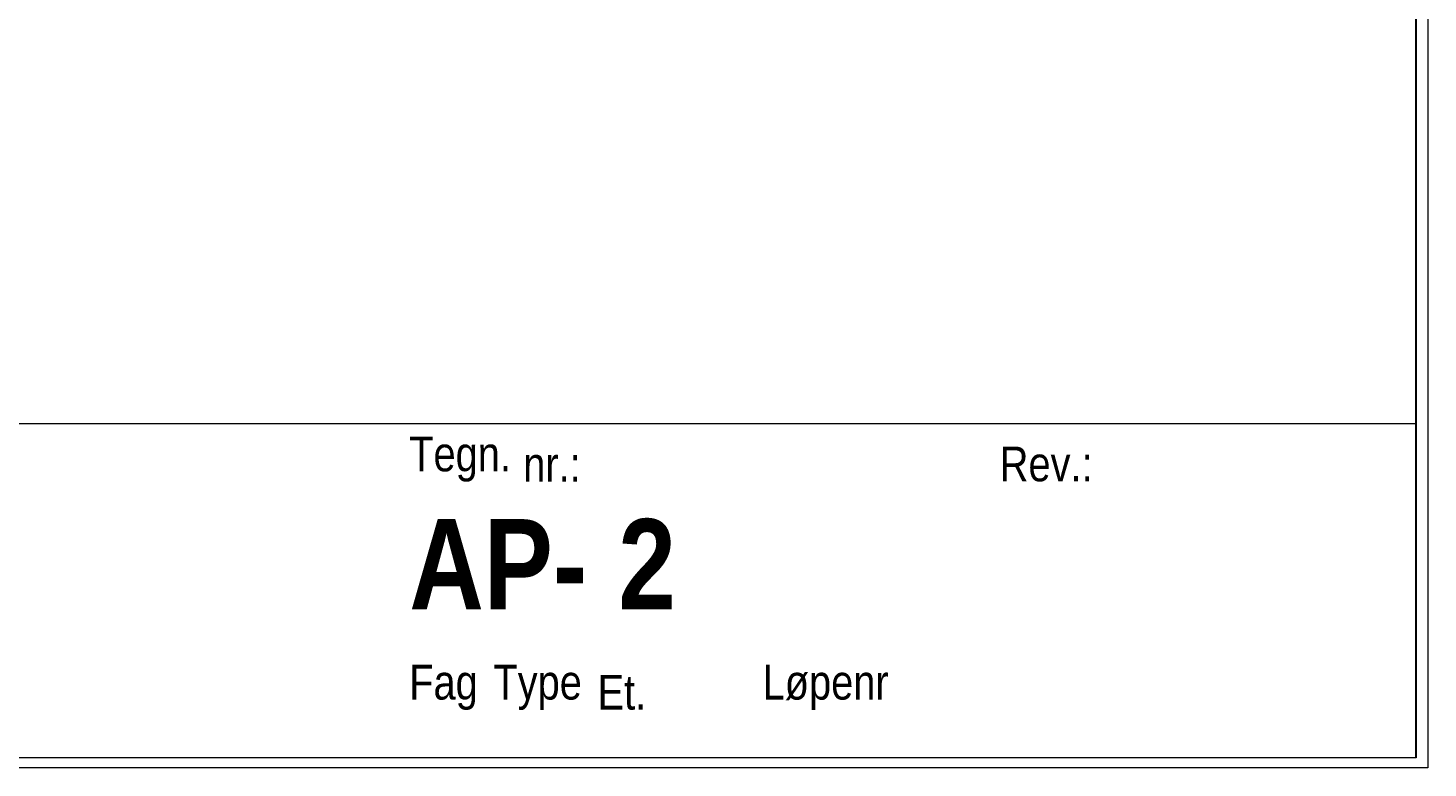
# Model space of a CAD drawing. Extents: x 16 to 1175, y 16 to 826.
# Tile 166 of 208: x 1032 to 1175, y 16 to 91. Entities that reach past the tile are written whole.
import ezdxf

# ---------------------------------------------------------------- set-up
doc = ezdxf.new("R2010")
doc.units = 0
doc.header["$MEASUREMENT"] = 0
doc.layers.add('Layer 1', color=7, linetype='Continuous', lineweight=0)

# ---------------------------------------------------------------- blocks, each defined once
blk = doc.blocks.new('Block_1')
at = {"layer": 'Layer 1'}
blk.add_lwpolyline([(17.2, 16.92), (17.2, 824.86), (1173.8, 824.86), (1173.8, 16.92), (17.2, 16.92)], dxfattribs=at)
blk = doc.blocks.new('Block_6')
at = {"layer": 'Layer 1'}
blk.add_lwpolyline([(17.2, 16.92), (17.2, 824.86), (1173.8, 824.86), (1173.8, 16.92), (17.2, 16.92)], dxfattribs=at)
blk = doc.blocks.new('Block_7')
at = {"layer": 'Layer 1'}
blk.add_lwpolyline([(17.2, 16.92), (17.2, 824.86), (1173.8, 824.86), (1173.8, 16.92), (17.2, 16.92)], dxfattribs=at)
blk = doc.blocks.new('Block_8')
at = {"layer": 'Layer 1'}
blk.add_lwpolyline([(17.2, 16.92), (17.2, 824.86), (1173.8, 824.86), (1173.8, 16.92), (17.2, 16.92)], dxfattribs=at)
blk = doc.blocks.new('Block_9')
at = {"layer": 'Layer 1'}
blk.add_lwpolyline([(17.2, 16.92), (17.2, 824.86), (1173.8, 824.86), (1173.8, 16.92), (17.2, 16.92)], dxfattribs=at)
blk = doc.blocks.new('Block_10')
at = {"layer": 'Layer 1'}
blk.add_lwpolyline([(17.2, 16.92), (17.2, 824.86), (1173.8, 824.86), (1173.8, 16.92), (17.2, 16.92)], dxfattribs=at)
blk = doc.blocks.new('Block_11')
at = {"layer": 'Layer 1'}
blk.add_lwpolyline([(17.2, 16.92), (17.2, 824.86), (1173.8, 824.86), (1173.8, 16.92), (17.2, 16.92)], dxfattribs=at)
blk = doc.blocks.new('Block_12')
at = {"layer": 'Layer 1'}
blk.add_lwpolyline([(17.2, 16.92), (17.2, 824.86), (1173.8, 824.86), (1173.8, 16.92), (17.2, 16.92)], dxfattribs=at)
blk = doc.blocks.new('Block_13')
at = {"layer": 'Layer 1'}
blk.add_lwpolyline([(17.2, 16.92), (17.2, 824.86), (1173.8, 824.86), (1173.8, 16.92), (17.2, 16.92)], dxfattribs=at)
blk = doc.blocks.new('Block_14')
at = {"layer": 'Layer 1'}
blk.add_lwpolyline([(17.2, 16.92), (17.2, 824.86), (1173.8, 824.86), (1173.8, 16.92), (17.2, 16.92)], dxfattribs=at)
blk = doc.blocks.new('Block_15')
at = {"layer": 'Layer 1'}
blk.add_lwpolyline([(17.2, 16.92), (17.2, 824.86), (1173.8, 824.86), (1173.8, 16.92), (17.2, 16.92)], dxfattribs=at)
blk = doc.blocks.new('Block_16')
at = {"layer": 'Layer 1'}
blk.add_lwpolyline([(17.2, 16.92), (17.2, 824.86), (1173.8, 824.86), (1173.8, 16.92), (17.2, 16.92)], dxfattribs=at)
blk = doc.blocks.new('Block_17')
at = {"layer": 'Layer 1'}
blk.add_lwpolyline([(17.2, 16.92), (17.2, 824.86), (1173.8, 824.86), (1173.8, 16.92), (17.2, 16.92)], dxfattribs=at)
blk = doc.blocks.new('Block_18')
at = {"layer": 'Layer 1'}
blk.add_lwpolyline([(17.2, 16.92), (17.2, 824.86), (1173.8, 824.86), (1173.8, 16.92), (17.2, 16.92)], dxfattribs=at)
at = {"layer": 'Layer 1', "insert": (1131.32, 45.07), "char_height": 0.2, "attachment_point": 7}
blk.add_mtext('\\C18;\\c0;\\FArial Narrow|b0|i0|c1;\\H3.541650;\\W1.000002;Rev.:', dxfattribs=at)
blk = doc.blocks.new('Block_19')
at = {"layer": 'Layer 1'}
blk.add_lwpolyline([(17.2, 16.92), (17.2, 824.86), (1173.8, 824.86), (1173.8, 16.92), (17.2, 16.92)], dxfattribs=at)
at = {"layer": 'Layer 1', "insert": (1071.08, 21.8), "char_height": 0.2, "attachment_point": 7}
blk.add_mtext('\\C18;\\c0;\\FArial Narrow|b0|i0|c1;\\H3.541650;\\W1.000002;Fag', dxfattribs=at)
blk = doc.blocks.new('Block_20')
at = {"layer": 'Layer 1'}
blk.add_lwpolyline([(17.2, 16.92), (17.2, 824.86), (1173.8, 824.86), (1173.8, 16.92), (17.2, 16.92)], dxfattribs=at)
at = {"layer": 'Layer 1', "insert": (1107.13, 21.8), "char_height": 0.2, "attachment_point": 7}
blk.add_mtext('\\C18;\\c0;\\FArial Narrow|b0|i0|c1;\\H3.541650;\\W1.000002;Løpenr', dxfattribs=at)
blk = doc.blocks.new('Block_21')
at = {"layer": 'Layer 1'}
blk.add_lwpolyline([(17.2, 16.92), (17.2, 824.86), (1173.8, 824.86), (1173.8, 16.92), (17.2, 16.92)], dxfattribs=at)
at = {"layer": 'Layer 1', "char_height": 0.2, "attachment_point": 7}
for s, insert in [('\\C18;\\c0;\\FArial Narrow|b0|i0|c1;\\H3.541650;\\W1.000002;Tegn. ', (1071.08, 45.07)), ('\\C18;\\c0;\\FArial Narrow|b0|i0|c1;\\H3.541650;\\W1.000002;nr.:', (1082.71, 45.07))]:
    blk.add_mtext(s, dxfattribs=dict(at, insert=insert))
blk = doc.blocks.new('Block_22')
at = {"layer": 'Layer 1'}
blk.add_lwpolyline([(17.2, 16.92), (17.2, 824.86), (1173.8, 824.86), (1173.8, 16.92), (17.2, 16.92)], dxfattribs=at)
at = {"layer": 'Layer 1', "char_height": 0.2, "attachment_point": 7}
for s, insert in [('\\C18;\\c0;\\FArial Narrow Bold|b1|i0|c1;\\H9.208267;\\W1.000002;2', (1092.41, 32.06)), ('\\C18;\\c0;\\FArial Narrow Bold|b1|i0|c1;\\H9.208267;\\W1.000002;AP- ', (1071.08, 32.06))]:
    blk.add_mtext(s, dxfattribs=dict(at, insert=insert))
blk = doc.blocks.new('Block_23')
at = {"layer": 'Layer 1'}
blk.add_lwpolyline([(17.2, 16.92), (17.2, 824.86), (1173.8, 824.86), (1173.8, 16.92), (17.2, 16.92)], dxfattribs=at)
at = {"layer": 'Layer 1', "insert": (1079.67, 21.8), "char_height": 0.2, "attachment_point": 7}
blk.add_mtext('\\C18;\\c0;\\FArial Narrow|b0|i0|c1;\\H3.541650;\\W1.000002;Type', dxfattribs=at)
blk = doc.blocks.new('Block_24')
at = {"layer": 'Layer 1'}
blk.add_lwpolyline([(17.2, 16.92), (17.2, 824.86), (1173.8, 824.86), (1173.8, 16.92), (17.2, 16.92)], dxfattribs=at)
at = {"layer": 'Layer 1', "insert": (1090.29, 21.8), "char_height": 0.2, "attachment_point": 7}
blk.add_mtext('\\C18;\\c0;\\FArial Narrow|b0|i0|c1;\\H3.541650;\\W1.000002;Et.', dxfattribs=at)
blk = doc.blocks.new('Block_25')
at = {"layer": 'Layer 1'}
blk.add_lwpolyline([(17.2, 16.92), (17.2, 824.86), (1173.8, 824.86), (1173.8, 16.92), (17.2, 16.92)], dxfattribs=at)
blk = doc.blocks.new('Block_26')
at = {"layer": 'Layer 1'}
blk.add_lwpolyline([(17.2, 16.92), (17.2, 824.86), (1173.8, 824.86), (1173.8, 16.92), (17.2, 16.92)], dxfattribs=at)
blk = doc.blocks.new('Block_27')
at = {"layer": 'Layer 1'}
blk.add_lwpolyline([(17.2, 16.92), (17.2, 824.86), (1173.8, 824.86), (1173.8, 16.92), (17.2, 16.92)], dxfattribs=at)
blk = doc.blocks.new('Block_28')
at = {"layer": 'Layer 1'}
blk.add_lwpolyline([(17.2, 16.92), (17.2, 824.86), (1173.8, 824.86), (1173.8, 16.92), (17.2, 16.92)], dxfattribs=at)
blk = doc.blocks.new('Block_29')
at = {"layer": 'Layer 1'}
blk.add_lwpolyline([(17.2, 16.92), (17.2, 824.86), (1173.8, 824.86), (1173.8, 16.92), (17.2, 16.92)], dxfattribs=at)
blk = doc.blocks.new('Block_30')
at = {"layer": 'Layer 1'}
blk.add_lwpolyline([(17.2, 16.92), (17.2, 824.86), (1173.8, 824.86), (1173.8, 16.92), (17.2, 16.92)], dxfattribs=at)
blk = doc.blocks.new('Block_31')
at = {"layer": 'Layer 1'}
blk.add_lwpolyline([(17.2, 16.92), (17.2, 824.86), (1173.8, 824.86), (1173.8, 16.92), (17.2, 16.92)], dxfattribs=at)
at = {"layer": 'Layer 1', "insert": (1131.32, 32.06), "char_height": 0.2, "attachment_point": 7}
blk.add_mtext('\\C18;\\c0;\\FArial Narrow Bold|b1|i0|c1;\\H9.208267;\\W1.000002; ', dxfattribs=at)
blk = doc.blocks.new('Block_32')
at = {"layer": 'Layer 1'}
blk.add_lwpolyline([(17.2, 16.92), (17.2, 824.86), (1173.8, 824.86), (1173.8, 16.92), (17.2, 16.92)], dxfattribs=at)
blk = doc.blocks.new('Block_33')
at = {"layer": 'Layer 1'}
blk.add_lwpolyline([(17.2, 16.92), (17.2, 824.86), (1173.8, 824.86), (1173.8, 16.92), (17.2, 16.92)], dxfattribs=at)
blk = doc.blocks.new('Block_34')
at = {"layer": 'Layer 1'}
blk.add_lwpolyline([(17.2, 16.92), (17.2, 824.86), (1173.8, 824.86), (1173.8, 16.92), (17.2, 16.92)], dxfattribs=at)
blk = doc.blocks.new('Block_35')
at = {"layer": 'Layer 1'}
blk.add_lwpolyline([(17.2, 16.92), (17.2, 824.86), (1173.8, 824.86), (1173.8, 16.92), (17.2, 16.92)], dxfattribs=at)
blk = doc.blocks.new('Block_36')
at = {"layer": 'Layer 1'}
blk.add_lwpolyline([(17.2, 16.92), (17.2, 824.86), (1173.8, 824.86), (1173.8, 16.92), (17.2, 16.92)], dxfattribs=at)
blk = doc.blocks.new('Block_37')
at = {"layer": 'Layer 1'}
blk.add_lwpolyline([(17.2, 16.92), (17.2, 824.86), (1173.8, 824.86), (1173.8, 16.92), (17.2, 16.92)], dxfattribs=at)
blk = doc.blocks.new('Block_38')
at = {"layer": 'Layer 1'}
blk.add_lwpolyline([(17.2, 16.92), (17.2, 824.86), (1173.8, 824.86), (1173.8, 16.92), (17.2, 16.92)], dxfattribs=at)
blk = doc.blocks.new('Block_39')
at = {"layer": 'Layer 1'}
blk.add_lwpolyline([(17.2, 16.92), (17.2, 824.86), (1173.8, 824.86), (1173.8, 16.92), (17.2, 16.92)], dxfattribs=at)
blk = doc.blocks.new('Block_40')
at = {"layer": 'Layer 1'}
blk.add_lwpolyline([(17.2, 16.92), (17.2, 824.86), (1173.8, 824.86), (1173.8, 16.92), (17.2, 16.92)], dxfattribs=at)
blk = doc.blocks.new('Block_227')
at = {"layer": 'Layer 1'}
blk.add_lwpolyline([(17.2, 16.92), (17.2, 824.86), (1173.8, 824.86), (1173.8, 16.92), (17.2, 16.92)], dxfattribs=at)
blk = doc.blocks.new('Block_228')
at = {"layer": 'Layer 1'}
blk.add_lwpolyline([(17.2, 16.92), (17.2, 824.86), (1173.8, 824.86), (1173.8, 16.92), (17.2, 16.92)], dxfattribs=at)
blk = doc.blocks.new('Block_229')
at = {"layer": 'Layer 1'}
blk.add_lwpolyline([(17.2, 16.92), (17.2, 824.86), (1173.8, 824.86), (1173.8, 16.92), (17.2, 16.92)], dxfattribs=at)
blk = doc.blocks.new('Block_230')
at = {"layer": 'Layer 1'}
blk.add_lwpolyline([(17.2, 16.92), (17.2, 824.86), (1173.8, 824.86), (1173.8, 16.92), (17.2, 16.92)], dxfattribs=at)
blk = doc.blocks.new('Block_0')
at = {"layer": 'Layer 1', "color": 18, "lineweight": 13, "true_color": 0x000000}
for p, q in [((1173.77, 16.95), (1173.77, 824.83)), ((1173.77, 50.97), (17.23, 50.97)), ((1173.77, 16.95), (1173.77, 50.97)), ((17.23, 16.95), (1173.77, 16.95)), ((17.23, 16.95), (1173.77, 16.95))]:
    blk.add_line(p, q, dxfattribs=at)
at = {"layer": 'Layer 1'}
blk.add_lwpolyline([(16, 825.89), (1175, 825.89), (1175, 15.89), (16, 15.89), (16, 825.89)], dxfattribs=at)
for name in ['Block_1', 'Block_6', 'Block_7', 'Block_8', 'Block_9', 'Block_10', 'Block_11', 'Block_12', 'Block_13', 'Block_14', 'Block_15', 'Block_16', 'Block_17', 'Block_18', 'Block_19', 'Block_20', 'Block_21', 'Block_22', 'Block_23', 'Block_24', 'Block_25', 'Block_26', 'Block_27', 'Block_28', 'Block_29', 'Block_30', 'Block_31', 'Block_32', 'Block_33', 'Block_34', 'Block_35', 'Block_36', 'Block_37', 'Block_38', 'Block_39', 'Block_40', 'Block_227', 'Block_228', 'Block_229', 'Block_230']:
    blk.add_blockref(name, (0, 0), dxfattribs=at)

msp = doc.modelspace()

# ---------------------------------------------------------------- block references
at = {"layer": 'Layer 1'}
msp.add_blockref('Block_0', (0, 0), dxfattribs=at)

doc.saveas('drawing.dxf')
